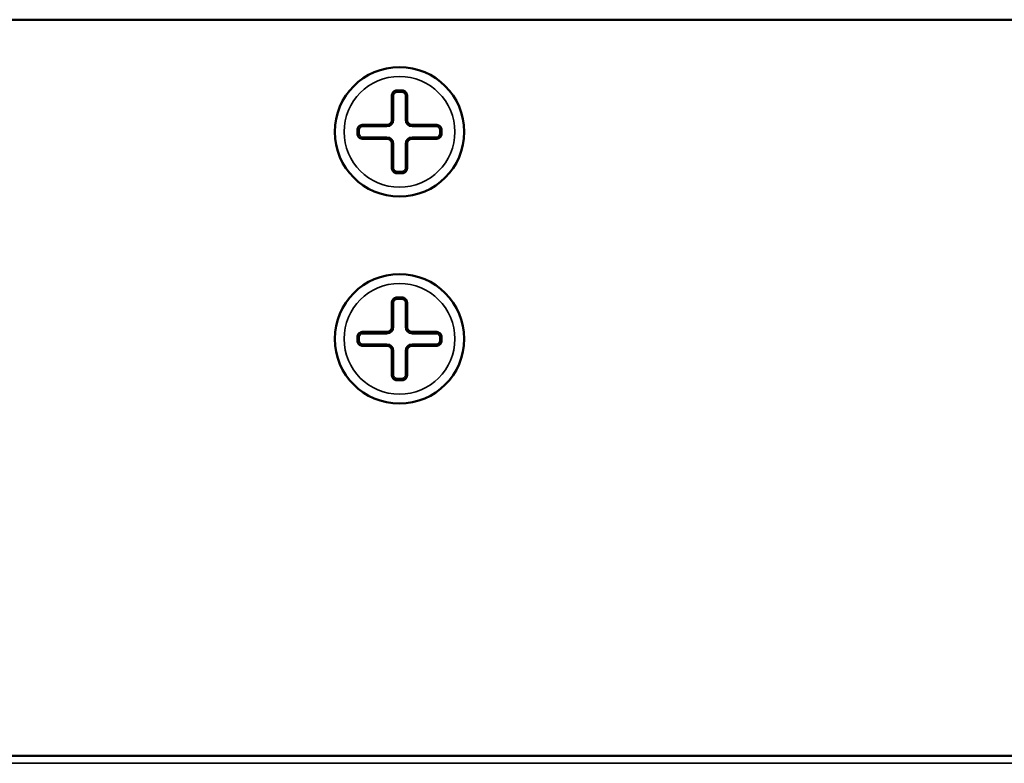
# Model space of a CAD drawing. Header units: millimetres. Extents: x 38 to 2514, y 38 to 1622.
# Tile 241 of 256: x 1552 to 1609, y 670 to 713. Entities that reach past the tile are written whole.
import ezdxf

# ---------------------------------------------------------------- set-up
doc = ezdxf.new("R2010")
doc.units = ezdxf.units.MM
doc.header["$LTSCALE"] = 7.692308
doc.layers.add('Visible (ISO)', color=7, linetype='Continuous', lineweight=50)
doc.layers.add('Visible Narrow (ISO)', color=7, linetype='Continuous', lineweight=35)

msp = doc.modelspace()

# ---------------------------------------------------------------- linework, layer by layer
at = {"layer": 'Visible (ISO)'}
for p, q in [((1527.6366, 712.9927), (1621.2174, 712.9927)), ((1573.987, 708.5927), (1573.987, 707.1927)), ((1574.287, 708.8927), (1574.567, 708.8927)), ((1574.867, 707.1927), (1574.867, 708.5927)), ((1573.687, 706.8927), (1572.287, 706.8927)), ((1576.567, 706.8927), (1575.167, 706.8927)), ((1571.987, 706.5927), (1571.987, 706.3927)), ((1576.867, 706.5927), (1576.867, 706.3927)), ((1572.287, 706.0927), (1573.687, 706.0927)), ((1573.987, 705.7927), (1573.987, 704.3927)), ((1574.867, 704.3927), (1574.867, 705.7927)), ((1575.167, 706.0927), (1576.567, 706.0927)), ((1574.567, 704.0927), (1574.287, 704.0927)), ((1573.987, 696.5927), (1573.987, 695.1927)), ((1574.287, 696.8927), (1574.567, 696.8927)), ((1574.867, 695.1927), (1574.867, 696.5927)), ((1573.687, 694.8927), (1572.287, 694.8927)), ((1576.567, 694.8927), (1575.167, 694.8927)), ((1571.987, 694.5927), (1571.987, 694.3927)), ((1576.867, 694.5927), (1576.867, 694.3927)), ((1572.287, 694.0927), (1573.687, 694.0927)), ((1573.987, 693.7927), (1573.987, 692.3927)), ((1574.867, 692.3927), (1574.867, 693.7927)), ((1575.167, 694.0927), (1576.567, 694.0927)), ((1574.567, 692.0927), (1574.287, 692.0927)), ((1666.2863, 670.3177), (1482.5678, 670.3177))]:
    msp.add_line(p, q, dxfattribs=at)
for centre in [(1574.427, 706.4927), (1574.427, 694.4927)]:
    msp.add_circle(centre, 3.75, dxfattribs=at)
for points, knots in [([(1574.287, 708.8927), (1574.2706, 708.8927), (1574.2541, 708.8914), (1574.238, 708.8887), (1574.2345, 708.8881), (1574.2311, 708.8875), (1574.2276, 708.8868), (1574.2082, 708.8829), (1574.1892, 708.877), (1574.1709, 708.8693), (1574.1579, 708.8639), (1574.1452, 708.8574), (1574.133, 708.8502), (1574.1282, 708.8473), (1574.1234, 708.8442), (1574.1188, 708.8411), (1574.1024, 708.83), (1574.0873, 708.8174), (1574.0735, 708.8035), (1574.0605, 708.7902), (1574.0487, 708.7759), (1574.0384, 708.7606), (1574.0269, 708.7436), (1574.0172, 708.7255), (1574.0095, 708.7066), (1574.0021, 708.6887), (1573.9965, 708.67), (1573.9927, 708.6509), (1573.9889, 708.6318), (1573.987, 708.6123), (1573.987, 708.5927)], [0, 0, 0, 0, 0.1029638, 0.1029638, 0.1029638, 0.125, 0.125, 0.125, 0.25, 0.25, 0.25, 0.3394231, 0.3394231, 0.3394231, 0.375, 0.375, 0.375, 0.5, 0.5, 0.5, 0.6184514, 0.6184514, 0.6184514, 0.75, 0.75, 0.75, 0.875, 0.875, 0.875, 1, 1, 1, 1]), ([(1574.867, 708.5927), (1574.867, 708.6112), (1574.8653, 708.6296), (1574.862, 708.6476), (1574.8582, 708.6679), (1574.8523, 708.6878), (1574.8445, 708.7068), (1574.8371, 708.7248), (1574.8279, 708.7421), (1574.8171, 708.7584), (1574.8071, 708.7736), (1574.7956, 708.7879), (1574.7828, 708.8011), (1574.7684, 708.8161), (1574.7523, 708.8296), (1574.735, 708.8413), (1574.7229, 708.8494), (1574.7102, 708.8567), (1574.6971, 708.863), (1574.6924, 708.8653), (1574.6877, 708.8674), (1574.6829, 708.8694), (1574.6647, 708.8771), (1574.6457, 708.8829), (1574.6263, 708.8868), (1574.6102, 708.89), (1574.5937, 708.892), (1574.5772, 708.8925), (1574.5738, 708.8927), (1574.5704, 708.8927), (1574.567, 708.8927)], [0, 0, 0, 0, 0.1175637, 0.1175637, 0.1175637, 0.25, 0.25, 0.25, 0.375, 0.375, 0.375, 0.4921448, 0.4921448, 0.4921448, 0.625, 0.625, 0.625, 0.7171577, 0.7171577, 0.7171577, 0.75, 0.75, 0.75, 0.875, 0.875, 0.875, 0.9787011, 0.9787011, 0.9787011, 1, 1, 1, 1]), ([(1572.287, 706.8927), (1572.2686, 706.8927), (1572.2502, 706.891), (1572.2321, 706.8877), (1572.2118, 706.8839), (1572.1919, 706.878), (1572.1729, 706.8702), (1572.1549, 706.8628), (1572.1376, 706.8536), (1572.1214, 706.8428), (1572.1062, 706.8328), (1572.0918, 706.8213), (1572.0787, 706.8086), (1572.0637, 706.7941), (1572.0502, 706.7781), (1572.0384, 706.7607), (1572.0306, 706.749), (1572.0235, 706.7367), (1572.0173, 706.724), (1572.0148, 706.7189), (1572.0125, 706.7138), (1572.0103, 706.7086), (1572.0027, 706.6904), (1571.9969, 706.6715), (1571.9929, 706.652), (1571.9898, 706.6363), (1571.9879, 706.6203), (1571.9872, 706.6042), (1571.9871, 706.6004), (1571.987, 706.5965), (1571.987, 706.5927)], [0, 0, 0, 0, 0.117512, 0.117512, 0.117512, 0.25, 0.25, 0.25, 0.375, 0.375, 0.375, 0.4920693, 0.4920693, 0.4920693, 0.625, 0.625, 0.625, 0.7143769, 0.7143769, 0.7143769, 0.75, 0.75, 0.75, 0.875, 0.875, 0.875, 0.9760991, 0.9760991, 0.9760991, 1, 1, 1, 1]), ([(1573.987, 707.1927), (1573.987, 707.1814), (1573.9864, 707.1701), (1573.9851, 707.1588), (1573.9838, 707.1475), (1573.9819, 707.1364), (1573.9793, 707.1253), (1573.9768, 707.1142), (1573.9736, 707.1032), (1573.9697, 707.0923), (1573.9659, 707.0814), (1573.9613, 707.0706), (1573.956, 707.0599), (1573.9507, 707.0492), (1573.9447, 707.0386), (1573.9379, 707.0282), (1573.931, 707.0177), (1573.9234, 707.0075), (1573.9149, 706.9975), (1573.9063, 706.9876), (1573.8969, 706.978), (1573.8866, 706.9687), (1573.8785, 706.9615), (1573.8697, 706.9545), (1573.8605, 706.9479), (1573.858, 706.9462), (1573.8555, 706.9445), (1573.853, 706.9428), (1573.8429, 706.9361), (1573.8323, 706.93), (1573.8214, 706.9245), (1573.8192, 706.9234), (1573.8171, 706.9224), (1573.815, 706.9214), (1573.8017, 706.9151), (1573.7879, 706.9098), (1573.7738, 706.9055), (1573.7597, 706.9013), (1573.7452, 706.8981), (1573.7307, 706.8959), (1573.7162, 706.8938), (1573.7016, 706.8927), (1573.687, 706.8927)], [0, 0, 0, 0, 0.0833333, 0.0833333, 0.0833333, 0.1666667, 0.1666667, 0.1666667, 0.25, 0.25, 0.25, 0.3333333, 0.3333333, 0.3333333, 0.4166667, 0.4166667, 0.4166667, 0.5, 0.5, 0.5, 0.5833333, 0.5833333, 0.5833333, 0.6492039, 0.6492039, 0.6492039, 0.6666667, 0.6666667, 0.6666667, 0.7365173, 0.7365173, 0.7365173, 0.75, 0.75, 0.75, 0.8333333, 0.8333333, 0.8333333, 0.9166667, 0.9166667, 0.9166667, 1, 1, 1, 1]), ([(1575.167, 706.8927), (1575.1529, 706.8927), (1575.1387, 706.8937), (1575.1107, 706.8977), (1575.0968, 706.9007), (1575.0695, 706.9086), (1575.0561, 706.9136), (1575.0315, 706.9248), (1575.0202, 706.9308), (1575.008, 706.9383), (1575.0066, 706.9392), (1574.9963, 706.9458), (1574.9877, 706.952), (1574.9766, 706.9608), (1574.9737, 706.9632), (1574.9603, 706.9748), (1574.9506, 706.9845), (1574.9329, 707.0047), (1574.9249, 707.0151), (1574.9106, 707.0364), (1574.9043, 707.0473), (1574.8933, 707.0692), (1574.8886, 707.0803), (1574.8807, 707.1024), (1574.8774, 707.1136), (1574.8722, 707.1359), (1574.8703, 707.1472), (1574.8677, 707.1699), (1574.867, 707.1813), (1574.867, 707.1927)], [0, 0, 0, 0, 0.0833333, 0.0833333, 0.1666667, 0.1666667, 0.25, 0.25, 0.3237811, 0.3237811, 0.3333333, 0.3333333, 0.3946266, 0.3946266, 0.4166667, 0.4166667, 0.5, 0.5, 0.5833333, 0.5833333, 0.6666667, 0.6666667, 0.75, 0.75, 0.8333333, 0.8333333, 0.9166667, 0.9166667, 1, 1, 1, 1]), ([(1576.867, 706.5927), (1576.867, 706.6088), (1576.8657, 706.6248), (1576.8632, 706.6406), (1576.8625, 706.6444), (1576.8618, 706.6483), (1576.8611, 706.6521), (1576.8571, 706.6716), (1576.8513, 706.6906), (1576.8436, 706.7088), (1576.8383, 706.7215), (1576.8321, 706.7339), (1576.8251, 706.7457), (1576.822, 706.7509), (1576.8187, 706.756), (1576.8154, 706.761), (1576.8043, 706.7773), (1576.7917, 706.7925), (1576.7777, 706.8063), (1576.7645, 706.8193), (1576.7502, 706.831), (1576.7349, 706.8413), (1576.7179, 706.8528), (1576.6998, 706.8625), (1576.6809, 706.8702), (1576.663, 706.8776), (1576.6443, 706.8832), (1576.6252, 706.887), (1576.6062, 706.8908), (1576.5866, 706.8927), (1576.567, 706.8927)], [0, 0, 0, 0, 0.1003273, 0.1003273, 0.1003273, 0.125, 0.125, 0.125, 0.25, 0.25, 0.25, 0.3369344, 0.3369344, 0.3369344, 0.375, 0.375, 0.375, 0.5, 0.5, 0.5, 0.6183795, 0.6183795, 0.6183795, 0.75, 0.75, 0.75, 0.875, 0.875, 0.875, 1, 1, 1, 1]), ([(1571.987, 706.3927), (1571.987, 706.3766), (1571.9883, 706.3606), (1571.9909, 706.3449), (1571.9915, 706.341), (1571.9922, 706.3371), (1571.993, 706.3333), (1571.9969, 706.3138), (1572.0027, 706.2949), (1572.0104, 706.2766), (1572.0157, 706.2639), (1572.022, 706.2515), (1572.029, 706.2397), (1572.0321, 706.2345), (1572.0353, 706.2294), (1572.0387, 706.2244), (1572.0497, 706.2081), (1572.0624, 706.1929), (1572.0763, 706.1792), (1572.0895, 706.1662), (1572.1039, 706.1544), (1572.1191, 706.1441), (1572.1361, 706.1326), (1572.1542, 706.1229), (1572.1731, 706.1152), (1572.191, 706.1078), (1572.2097, 706.1022), (1572.2288, 706.0984), (1572.2479, 706.0946), (1572.2674, 706.0927), (1572.287, 706.0927)], [0, 0, 0, 0, 0.1003273, 0.1003273, 0.1003273, 0.125, 0.125, 0.125, 0.25, 0.25, 0.25, 0.3369344, 0.3369344, 0.3369344, 0.375, 0.375, 0.375, 0.5, 0.5, 0.5, 0.6183795, 0.6183795, 0.6183795, 0.75, 0.75, 0.75, 0.875, 0.875, 0.875, 1, 1, 1, 1]), ([(1576.567, 706.0927), (1576.5855, 706.0927), (1576.6039, 706.0944), (1576.6219, 706.0978), (1576.6422, 706.1016), (1576.6621, 706.1074), (1576.6812, 706.1153), (1576.6991, 706.1227), (1576.7164, 706.1318), (1576.7326, 706.1426), (1576.7479, 706.1527), (1576.7622, 706.1641), (1576.7754, 706.1769), (1576.7903, 706.1913), (1576.8038, 706.2074), (1576.8156, 706.2247), (1576.8235, 706.2364), (1576.8306, 706.2487), (1576.8368, 706.2614), (1576.8392, 706.2665), (1576.8416, 706.2716), (1576.8437, 706.2768), (1576.8514, 706.295), (1576.8572, 706.314), (1576.8611, 706.3334), (1576.8643, 706.3491), (1576.8662, 706.3651), (1576.8668, 706.3813), (1576.8669, 706.3851), (1576.867, 706.3889), (1576.867, 706.3927)], [0, 0, 0, 0, 0.117512, 0.117512, 0.117512, 0.25, 0.25, 0.25, 0.375, 0.375, 0.375, 0.4920693, 0.4920693, 0.4920693, 0.625, 0.625, 0.625, 0.7143769, 0.7143769, 0.7143769, 0.75, 0.75, 0.75, 0.875, 0.875, 0.875, 0.9760991, 0.9760991, 0.9760991, 1, 1, 1, 1]), ([(1573.687, 706.0927), (1573.7011, 706.0927), (1573.7153, 706.0917), (1573.7433, 706.0877), (1573.7572, 706.0847), (1573.7845, 706.0768), (1573.7979, 706.0718), (1573.8226, 706.0606), (1573.8338, 706.0546), (1573.8461, 706.0471), (1573.8475, 706.0462), (1573.8578, 706.0396), (1573.8663, 706.0334), (1573.8774, 706.0246), (1573.8803, 706.0222), (1573.8937, 706.0106), (1573.9035, 706.0009), (1573.9212, 705.9807), (1573.9291, 705.9703), (1573.9434, 705.949), (1573.9497, 705.9381), (1573.9607, 705.9162), (1573.9654, 705.9051), (1573.9734, 705.883), (1573.9766, 705.8719), (1573.9818, 705.8495), (1573.9838, 705.8383), (1573.9864, 705.8156), (1573.987, 705.8041), (1573.987, 705.7927)], [0, 0, 0, 0, 0.0833333, 0.0833333, 0.1666667, 0.1666667, 0.25, 0.25, 0.3237811, 0.3237811, 0.3333333, 0.3333333, 0.3946266, 0.3946266, 0.4166667, 0.4166667, 0.5, 0.5, 0.5833333, 0.5833333, 0.6666667, 0.6666667, 0.75, 0.75, 0.8333333, 0.8333333, 0.9166667, 0.9166667, 1, 1, 1, 1]), ([(1574.867, 705.7927), (1574.867, 705.804), (1574.8677, 705.8154), (1574.8689, 705.8266), (1574.8702, 705.8379), (1574.8721, 705.8491), (1574.8747, 705.8601), (1574.8772, 705.8712), (1574.8804, 705.8822), (1574.8843, 705.8931), (1574.8882, 705.904), (1574.8927, 705.9148), (1574.898, 705.9255), (1574.9033, 705.9362), (1574.9093, 705.9468), (1574.9162, 705.9573), (1574.923, 705.9677), (1574.9307, 705.9779), (1574.9392, 705.9879), (1574.9477, 705.9978), (1574.9571, 706.0075), (1574.9674, 706.0167), (1574.9756, 706.024), (1574.9843, 706.0309), (1574.9936, 706.0375), (1574.996, 706.0392), (1574.9985, 706.0409), (1575.001, 706.0426), (1575.0111, 706.0493), (1575.0217, 706.0554), (1575.0327, 706.0609), (1575.0348, 706.062), (1575.0369, 706.063), (1575.0391, 706.0641), (1575.0523, 706.0703), (1575.0661, 706.0756), (1575.0802, 706.0799), (1575.0943, 706.0842), (1575.1088, 706.0874), (1575.1233, 706.0895), (1575.1378, 706.0917), (1575.1524, 706.0927), (1575.167, 706.0927)], [0, 0, 0, 0, 0.0833333, 0.0833333, 0.0833333, 0.1666667, 0.1666667, 0.1666667, 0.25, 0.25, 0.25, 0.3333333, 0.3333333, 0.3333333, 0.4166667, 0.4166667, 0.4166667, 0.5, 0.5, 0.5, 0.5833333, 0.5833333, 0.5833333, 0.6492039, 0.6492039, 0.6492039, 0.6666667, 0.6666667, 0.6666667, 0.7365173, 0.7365173, 0.7365173, 0.75, 0.75, 0.75, 0.8333333, 0.8333333, 0.8333333, 0.9166667, 0.9166667, 0.9166667, 1, 1, 1, 1]), ([(1573.987, 704.3927), (1573.987, 704.3743), (1573.9887, 704.3559), (1573.9921, 704.3378), (1573.9959, 704.3175), (1574.0017, 704.2976), (1574.0096, 704.2786), (1574.017, 704.2606), (1574.0261, 704.2433), (1574.0369, 704.2271), (1574.047, 704.2118), (1574.0585, 704.1975), (1574.0712, 704.1843), (1574.0857, 704.1694), (1574.1017, 704.1559), (1574.1191, 704.1441), (1574.1311, 704.136), (1574.1438, 704.1287), (1574.1569, 704.1224), (1574.1616, 704.1201), (1574.1664, 704.118), (1574.1711, 704.116), (1574.1894, 704.1084), (1574.2083, 704.1025), (1574.2278, 704.0986), (1574.2439, 704.0954), (1574.2603, 704.0934), (1574.2768, 704.0929), (1574.2802, 704.0928), (1574.2836, 704.0927), (1574.287, 704.0927)], [0, 0, 0, 0, 0.1175637, 0.1175637, 0.1175637, 0.25, 0.25, 0.25, 0.375, 0.375, 0.375, 0.4921448, 0.4921448, 0.4921448, 0.625, 0.625, 0.625, 0.7171577, 0.7171577, 0.7171577, 0.75, 0.75, 0.75, 0.875, 0.875, 0.875, 0.9787011, 0.9787011, 0.9787011, 1, 1, 1, 1]), ([(1574.567, 704.0927), (1574.5835, 704.0927), (1574.5999, 704.0941), (1574.6161, 704.0967), (1574.6195, 704.0973), (1574.623, 704.098), (1574.6264, 704.0986), (1574.6459, 704.1026), (1574.6648, 704.1084), (1574.6831, 704.1161), (1574.6962, 704.1216), (1574.7089, 704.128), (1574.721, 704.1353), (1574.7259, 704.1382), (1574.7306, 704.1412), (1574.7353, 704.1443), (1574.7516, 704.1554), (1574.7668, 704.168), (1574.7805, 704.182), (1574.7936, 704.1952), (1574.8053, 704.2096), (1574.8156, 704.2248), (1574.8271, 704.2418), (1574.8368, 704.2599), (1574.8445, 704.2788), (1574.8519, 704.2968), (1574.8575, 704.3154), (1574.8613, 704.3345), (1574.8651, 704.3536), (1574.867, 704.3731), (1574.867, 704.3927)], [0, 0, 0, 0, 0.1029638, 0.1029638, 0.1029638, 0.125, 0.125, 0.125, 0.25, 0.25, 0.25, 0.3394231, 0.3394231, 0.3394231, 0.375, 0.375, 0.375, 0.5, 0.5, 0.5, 0.6184514, 0.6184514, 0.6184514, 0.75, 0.75, 0.75, 0.875, 0.875, 0.875, 1, 1, 1, 1]), ([(1574.287, 696.8927), (1574.2706, 696.8927), (1574.2541, 696.8914), (1574.238, 696.8887), (1574.2345, 696.8881), (1574.2311, 696.8875), (1574.2276, 696.8868), (1574.2082, 696.8829), (1574.1892, 696.877), (1574.1709, 696.8693), (1574.1579, 696.8639), (1574.1452, 696.8574), (1574.133, 696.8502), (1574.1282, 696.8473), (1574.1234, 696.8442), (1574.1188, 696.8411), (1574.1024, 696.83), (1574.0873, 696.8174), (1574.0735, 696.8035), (1574.0605, 696.7902), (1574.0487, 696.7759), (1574.0384, 696.7606), (1574.0269, 696.7436), (1574.0172, 696.7255), (1574.0095, 696.7066), (1574.0021, 696.6887), (1573.9965, 696.67), (1573.9927, 696.6509), (1573.9889, 696.6318), (1573.987, 696.6123), (1573.987, 696.5927)], [0, 0, 0, 0, 0.1029638, 0.1029638, 0.1029638, 0.125, 0.125, 0.125, 0.25, 0.25, 0.25, 0.3394231, 0.3394231, 0.3394231, 0.375, 0.375, 0.375, 0.5, 0.5, 0.5, 0.6184514, 0.6184514, 0.6184514, 0.75, 0.75, 0.75, 0.875, 0.875, 0.875, 1, 1, 1, 1]), ([(1574.867, 696.5927), (1574.867, 696.6112), (1574.8653, 696.6296), (1574.862, 696.6476), (1574.8582, 696.6679), (1574.8523, 696.6878), (1574.8445, 696.7068), (1574.8371, 696.7248), (1574.8279, 696.7421), (1574.8171, 696.7584), (1574.8071, 696.7736), (1574.7956, 696.7879), (1574.7828, 696.8011), (1574.7684, 696.8161), (1574.7523, 696.8296), (1574.735, 696.8413), (1574.7229, 696.8494), (1574.7102, 696.8567), (1574.6971, 696.863), (1574.6924, 696.8653), (1574.6877, 696.8674), (1574.6829, 696.8694), (1574.6647, 696.8771), (1574.6457, 696.8829), (1574.6263, 696.8868), (1574.6102, 696.89), (1574.5937, 696.892), (1574.5772, 696.8925), (1574.5738, 696.8927), (1574.5704, 696.8927), (1574.567, 696.8927)], [0, 0, 0, 0, 0.1175637, 0.1175637, 0.1175637, 0.25, 0.25, 0.25, 0.375, 0.375, 0.375, 0.4921448, 0.4921448, 0.4921448, 0.625, 0.625, 0.625, 0.7171577, 0.7171577, 0.7171577, 0.75, 0.75, 0.75, 0.875, 0.875, 0.875, 0.9787011, 0.9787011, 0.9787011, 1, 1, 1, 1]), ([(1572.287, 694.8927), (1572.2686, 694.8927), (1572.2502, 694.891), (1572.2321, 694.8877), (1572.2118, 694.8839), (1572.1919, 694.878), (1572.1729, 694.8702), (1572.1549, 694.8628), (1572.1376, 694.8536), (1572.1214, 694.8428), (1572.1062, 694.8328), (1572.0918, 694.8213), (1572.0787, 694.8086), (1572.0637, 694.7941), (1572.0502, 694.7781), (1572.0384, 694.7607), (1572.0306, 694.749), (1572.0235, 694.7367), (1572.0173, 694.724), (1572.0148, 694.7189), (1572.0125, 694.7138), (1572.0103, 694.7086), (1572.0027, 694.6904), (1571.9969, 694.6715), (1571.9929, 694.652), (1571.9898, 694.6363), (1571.9879, 694.6203), (1571.9872, 694.6042), (1571.9871, 694.6004), (1571.987, 694.5965), (1571.987, 694.5927)], [0, 0, 0, 0, 0.117512, 0.117512, 0.117512, 0.25, 0.25, 0.25, 0.375, 0.375, 0.375, 0.4920693, 0.4920693, 0.4920693, 0.625, 0.625, 0.625, 0.7143769, 0.7143769, 0.7143769, 0.75, 0.75, 0.75, 0.875, 0.875, 0.875, 0.9760991, 0.9760991, 0.9760991, 1, 1, 1, 1]), ([(1573.987, 695.1927), (1573.987, 695.1814), (1573.9864, 695.1701), (1573.9851, 695.1588), (1573.9838, 695.1475), (1573.9819, 695.1364), (1573.9793, 695.1253), (1573.9768, 695.1142), (1573.9736, 695.1032), (1573.9697, 695.0923), (1573.9659, 695.0814), (1573.9613, 695.0706), (1573.956, 695.0599), (1573.9507, 695.0492), (1573.9447, 695.0386), (1573.9379, 695.0282), (1573.931, 695.0177), (1573.9234, 695.0075), (1573.9149, 694.9975), (1573.9063, 694.9876), (1573.8969, 694.978), (1573.8866, 694.9687), (1573.8785, 694.9615), (1573.8697, 694.9545), (1573.8605, 694.9479), (1573.858, 694.9462), (1573.8555, 694.9445), (1573.853, 694.9428), (1573.8429, 694.9361), (1573.8323, 694.93), (1573.8214, 694.9245), (1573.8192, 694.9234), (1573.8171, 694.9224), (1573.815, 694.9214), (1573.8017, 694.9151), (1573.7879, 694.9098), (1573.7738, 694.9055), (1573.7597, 694.9013), (1573.7452, 694.8981), (1573.7307, 694.8959), (1573.7162, 694.8938), (1573.7016, 694.8927), (1573.687, 694.8927)], [0, 0, 0, 0, 0.0833333, 0.0833333, 0.0833333, 0.1666667, 0.1666667, 0.1666667, 0.25, 0.25, 0.25, 0.3333333, 0.3333333, 0.3333333, 0.4166667, 0.4166667, 0.4166667, 0.5, 0.5, 0.5, 0.5833333, 0.5833333, 0.5833333, 0.6492039, 0.6492039, 0.6492039, 0.6666667, 0.6666667, 0.6666667, 0.7365173, 0.7365173, 0.7365173, 0.75, 0.75, 0.75, 0.8333333, 0.8333333, 0.8333333, 0.9166667, 0.9166667, 0.9166667, 1, 1, 1, 1]), ([(1575.167, 694.8927), (1575.1529, 694.8927), (1575.1387, 694.8937), (1575.1107, 694.8977), (1575.0968, 694.9007), (1575.0695, 694.9086), (1575.0561, 694.9136), (1575.0315, 694.9248), (1575.0202, 694.9308), (1575.008, 694.9383), (1575.0066, 694.9392), (1574.9963, 694.9458), (1574.9877, 694.952), (1574.9766, 694.9608), (1574.9737, 694.9632), (1574.9603, 694.9748), (1574.9506, 694.9845), (1574.9329, 695.0047), (1574.9249, 695.0151), (1574.9106, 695.0364), (1574.9043, 695.0473), (1574.8933, 695.0692), (1574.8886, 695.0803), (1574.8807, 695.1024), (1574.8774, 695.1136), (1574.8722, 695.1359), (1574.8703, 695.1472), (1574.8677, 695.1699), (1574.867, 695.1813), (1574.867, 695.1927)], [0, 0, 0, 0, 0.0833333, 0.0833333, 0.1666667, 0.1666667, 0.25, 0.25, 0.3237811, 0.3237811, 0.3333333, 0.3333333, 0.3946266, 0.3946266, 0.4166667, 0.4166667, 0.5, 0.5, 0.5833333, 0.5833333, 0.6666667, 0.6666667, 0.75, 0.75, 0.8333333, 0.8333333, 0.9166667, 0.9166667, 1, 1, 1, 1]), ([(1576.867, 694.5927), (1576.867, 694.6088), (1576.8657, 694.6248), (1576.8632, 694.6406), (1576.8625, 694.6444), (1576.8618, 694.6483), (1576.8611, 694.6521), (1576.8571, 694.6716), (1576.8513, 694.6906), (1576.8436, 694.7088), (1576.8383, 694.7215), (1576.8321, 694.7339), (1576.8251, 694.7457), (1576.822, 694.7509), (1576.8187, 694.756), (1576.8154, 694.761), (1576.8043, 694.7773), (1576.7917, 694.7925), (1576.7777, 694.8063), (1576.7645, 694.8193), (1576.7502, 694.831), (1576.7349, 694.8413), (1576.7179, 694.8528), (1576.6998, 694.8625), (1576.6809, 694.8702), (1576.663, 694.8776), (1576.6443, 694.8832), (1576.6252, 694.887), (1576.6062, 694.8908), (1576.5866, 694.8927), (1576.567, 694.8927)], [0, 0, 0, 0, 0.1003273, 0.1003273, 0.1003273, 0.125, 0.125, 0.125, 0.25, 0.25, 0.25, 0.3369344, 0.3369344, 0.3369344, 0.375, 0.375, 0.375, 0.5, 0.5, 0.5, 0.6183795, 0.6183795, 0.6183795, 0.75, 0.75, 0.75, 0.875, 0.875, 0.875, 1, 1, 1, 1]), ([(1571.987, 694.3927), (1571.987, 694.3766), (1571.9883, 694.3606), (1571.9909, 694.3449), (1571.9915, 694.341), (1571.9922, 694.3371), (1571.993, 694.3333), (1571.9969, 694.3138), (1572.0027, 694.2949), (1572.0104, 694.2766), (1572.0157, 694.2639), (1572.022, 694.2515), (1572.029, 694.2397), (1572.0321, 694.2345), (1572.0353, 694.2294), (1572.0387, 694.2244), (1572.0497, 694.2081), (1572.0624, 694.1929), (1572.0763, 694.1792), (1572.0895, 694.1662), (1572.1039, 694.1544), (1572.1191, 694.1441), (1572.1361, 694.1326), (1572.1542, 694.1229), (1572.1731, 694.1152), (1572.191, 694.1078), (1572.2097, 694.1022), (1572.2288, 694.0984), (1572.2479, 694.0946), (1572.2674, 694.0927), (1572.287, 694.0927)], [0, 0, 0, 0, 0.1003273, 0.1003273, 0.1003273, 0.125, 0.125, 0.125, 0.25, 0.25, 0.25, 0.3369344, 0.3369344, 0.3369344, 0.375, 0.375, 0.375, 0.5, 0.5, 0.5, 0.6183795, 0.6183795, 0.6183795, 0.75, 0.75, 0.75, 0.875, 0.875, 0.875, 1, 1, 1, 1]), ([(1576.567, 694.0927), (1576.5855, 694.0927), (1576.6039, 694.0944), (1576.6219, 694.0978), (1576.6422, 694.1016), (1576.6621, 694.1074), (1576.6812, 694.1153), (1576.6991, 694.1227), (1576.7164, 694.1318), (1576.7326, 694.1426), (1576.7479, 694.1527), (1576.7622, 694.1641), (1576.7754, 694.1769), (1576.7903, 694.1913), (1576.8038, 694.2074), (1576.8156, 694.2247), (1576.8235, 694.2364), (1576.8306, 694.2487), (1576.8368, 694.2614), (1576.8392, 694.2665), (1576.8416, 694.2716), (1576.8437, 694.2768), (1576.8514, 694.295), (1576.8572, 694.314), (1576.8611, 694.3334), (1576.8643, 694.3491), (1576.8662, 694.3651), (1576.8668, 694.3813), (1576.8669, 694.3851), (1576.867, 694.3889), (1576.867, 694.3927)], [0, 0, 0, 0, 0.117512, 0.117512, 0.117512, 0.25, 0.25, 0.25, 0.375, 0.375, 0.375, 0.4920693, 0.4920693, 0.4920693, 0.625, 0.625, 0.625, 0.7143769, 0.7143769, 0.7143769, 0.75, 0.75, 0.75, 0.875, 0.875, 0.875, 0.9760991, 0.9760991, 0.9760991, 1, 1, 1, 1]), ([(1573.687, 694.0927), (1573.7011, 694.0927), (1573.7153, 694.0917), (1573.7433, 694.0877), (1573.7572, 694.0847), (1573.7845, 694.0768), (1573.7979, 694.0718), (1573.8226, 694.0606), (1573.8338, 694.0546), (1573.8461, 694.0471), (1573.8475, 694.0462), (1573.8578, 694.0396), (1573.8663, 694.0334), (1573.8774, 694.0246), (1573.8803, 694.0222), (1573.8937, 694.0106), (1573.9035, 694.0009), (1573.9212, 693.9807), (1573.9291, 693.9703), (1573.9434, 693.949), (1573.9497, 693.9381), (1573.9607, 693.9162), (1573.9654, 693.9051), (1573.9734, 693.883), (1573.9766, 693.8719), (1573.9818, 693.8495), (1573.9838, 693.8383), (1573.9864, 693.8156), (1573.987, 693.8041), (1573.987, 693.7927)], [0, 0, 0, 0, 0.0833333, 0.0833333, 0.1666667, 0.1666667, 0.25, 0.25, 0.3237811, 0.3237811, 0.3333333, 0.3333333, 0.3946266, 0.3946266, 0.4166667, 0.4166667, 0.5, 0.5, 0.5833333, 0.5833333, 0.6666667, 0.6666667, 0.75, 0.75, 0.8333333, 0.8333333, 0.9166667, 0.9166667, 1, 1, 1, 1]), ([(1574.867, 693.7927), (1574.867, 693.804), (1574.8677, 693.8154), (1574.8689, 693.8266), (1574.8702, 693.8379), (1574.8721, 693.8491), (1574.8747, 693.8601), (1574.8772, 693.8712), (1574.8804, 693.8822), (1574.8843, 693.8931), (1574.8882, 693.904), (1574.8927, 693.9148), (1574.898, 693.9255), (1574.9033, 693.9362), (1574.9093, 693.9468), (1574.9162, 693.9573), (1574.923, 693.9677), (1574.9307, 693.9779), (1574.9392, 693.9879), (1574.9477, 693.9978), (1574.9571, 694.0075), (1574.9674, 694.0167), (1574.9756, 694.024), (1574.9843, 694.0309), (1574.9936, 694.0375), (1574.996, 694.0392), (1574.9985, 694.0409), (1575.001, 694.0426), (1575.0111, 694.0493), (1575.0217, 694.0554), (1575.0327, 694.0609), (1575.0348, 694.062), (1575.0369, 694.063), (1575.0391, 694.0641), (1575.0523, 694.0703), (1575.0661, 694.0756), (1575.0802, 694.0799), (1575.0943, 694.0842), (1575.1088, 694.0874), (1575.1233, 694.0895), (1575.1378, 694.0917), (1575.1524, 694.0927), (1575.167, 694.0927)], [0, 0, 0, 0, 0.0833333, 0.0833333, 0.0833333, 0.1666667, 0.1666667, 0.1666667, 0.25, 0.25, 0.25, 0.3333333, 0.3333333, 0.3333333, 0.4166667, 0.4166667, 0.4166667, 0.5, 0.5, 0.5, 0.5833333, 0.5833333, 0.5833333, 0.6492039, 0.6492039, 0.6492039, 0.6666667, 0.6666667, 0.6666667, 0.7365173, 0.7365173, 0.7365173, 0.75, 0.75, 0.75, 0.8333333, 0.8333333, 0.8333333, 0.9166667, 0.9166667, 0.9166667, 1, 1, 1, 1]), ([(1573.987, 692.3927), (1573.987, 692.3743), (1573.9887, 692.3559), (1573.9921, 692.3378), (1573.9959, 692.3175), (1574.0017, 692.2976), (1574.0096, 692.2786), (1574.017, 692.2606), (1574.0261, 692.2433), (1574.0369, 692.2271), (1574.047, 692.2118), (1574.0585, 692.1975), (1574.0712, 692.1843), (1574.0857, 692.1694), (1574.1017, 692.1559), (1574.1191, 692.1441), (1574.1311, 692.136), (1574.1438, 692.1287), (1574.1569, 692.1224), (1574.1616, 692.1201), (1574.1664, 692.118), (1574.1711, 692.116), (1574.1894, 692.1084), (1574.2083, 692.1025), (1574.2278, 692.0986), (1574.2439, 692.0954), (1574.2603, 692.0934), (1574.2768, 692.0929), (1574.2802, 692.0928), (1574.2836, 692.0927), (1574.287, 692.0927)], [0, 0, 0, 0, 0.1175637, 0.1175637, 0.1175637, 0.25, 0.25, 0.25, 0.375, 0.375, 0.375, 0.4921448, 0.4921448, 0.4921448, 0.625, 0.625, 0.625, 0.7171577, 0.7171577, 0.7171577, 0.75, 0.75, 0.75, 0.875, 0.875, 0.875, 0.9787011, 0.9787011, 0.9787011, 1, 1, 1, 1]), ([(1574.567, 692.0927), (1574.5835, 692.0927), (1574.5999, 692.0941), (1574.6161, 692.0967), (1574.6195, 692.0973), (1574.623, 692.098), (1574.6264, 692.0986), (1574.6459, 692.1026), (1574.6648, 692.1084), (1574.6831, 692.1161), (1574.6962, 692.1216), (1574.7089, 692.128), (1574.721, 692.1353), (1574.7259, 692.1382), (1574.7306, 692.1412), (1574.7353, 692.1443), (1574.7516, 692.1554), (1574.7668, 692.168), (1574.7805, 692.182), (1574.7936, 692.1952), (1574.8053, 692.2096), (1574.8156, 692.2248), (1574.8271, 692.2418), (1574.8368, 692.2599), (1574.8445, 692.2788), (1574.8519, 692.2968), (1574.8575, 692.3154), (1574.8613, 692.3345), (1574.8651, 692.3536), (1574.867, 692.3731), (1574.867, 692.3927)], [0, 0, 0, 0, 0.1029638, 0.1029638, 0.1029638, 0.125, 0.125, 0.125, 0.25, 0.25, 0.25, 0.3394231, 0.3394231, 0.3394231, 0.375, 0.375, 0.375, 0.5, 0.5, 0.5, 0.6184514, 0.6184514, 0.6184514, 0.75, 0.75, 0.75, 0.875, 0.875, 0.875, 1, 1, 1, 1])]:
    msp.add_open_spline(points, degree=3, knots=knots, dxfattribs=at)
at = {"layer": 'Visible Narrow (ISO)'}
for p, q in [((1574.087, 708.5927), (1573.987, 708.5927)), ((1574.087, 707.1927), (1574.087, 708.5927)), ((1574.287, 708.7927), (1574.287, 708.8927)), ((1574.287, 708.7927), (1574.567, 708.7927)), ((1574.567, 708.7927), (1574.567, 708.8927)), ((1574.767, 708.5927), (1574.767, 707.1927)), ((1574.767, 708.5927), (1574.867, 708.5927)), ((1572.287, 706.7927), (1572.287, 706.8927)), ((1572.287, 706.7927), (1573.687, 706.7927)), ((1573.687, 706.7927), (1573.687, 706.8927)), ((1574.087, 707.1927), (1573.987, 707.1927)), ((1574.767, 707.1927), (1574.867, 707.1927)), ((1575.167, 706.7927), (1575.167, 706.8927)), ((1575.167, 706.7927), (1576.567, 706.7927)), ((1576.567, 706.7927), (1576.567, 706.8927)), ((1572.087, 706.5927), (1571.987, 706.5927)), ((1572.087, 706.3927), (1571.987, 706.3927)), ((1572.087, 706.3927), (1572.087, 706.5927)), ((1576.767, 706.5927), (1576.767, 706.3927)), ((1576.767, 706.5927), (1576.867, 706.5927)), ((1576.767, 706.3927), (1576.867, 706.3927)), ((1572.287, 706.1927), (1572.287, 706.0927)), ((1573.687, 706.1927), (1572.287, 706.1927)), ((1573.687, 706.1927), (1573.687, 706.0927)), ((1574.087, 705.7927), (1573.987, 705.7927)), ((1574.087, 704.3927), (1574.087, 705.7927)), ((1574.767, 705.7927), (1574.767, 704.3927)), ((1574.767, 705.7927), (1574.867, 705.7927)), ((1576.567, 706.1927), (1575.167, 706.1927)), ((1575.167, 706.1927), (1575.167, 706.0927)), ((1576.567, 706.1927), (1576.567, 706.0927)), ((1574.087, 704.3927), (1573.987, 704.3927)), ((1574.567, 704.1927), (1574.287, 704.1927)), ((1574.287, 704.1927), (1574.287, 704.0927)), ((1574.567, 704.1927), (1574.567, 704.0927)), ((1574.767, 704.3927), (1574.867, 704.3927)), ((1574.087, 696.5927), (1573.987, 696.5927)), ((1574.087, 695.1927), (1574.087, 696.5927)), ((1574.287, 696.7927), (1574.287, 696.8927)), ((1574.287, 696.7927), (1574.567, 696.7927)), ((1574.567, 696.7927), (1574.567, 696.8927)), ((1574.767, 696.5927), (1574.767, 695.1927)), ((1574.767, 696.5927), (1574.867, 696.5927)), ((1572.287, 694.7927), (1572.287, 694.8927)), ((1573.687, 694.7927), (1573.687, 694.8927)), ((1574.087, 695.1927), (1573.987, 695.1927)), ((1574.767, 695.1927), (1574.867, 695.1927)), ((1575.167, 694.7927), (1575.167, 694.8927)), ((1576.567, 694.7927), (1576.567, 694.8927)), ((1572.087, 694.5927), (1571.987, 694.5927)), ((1572.087, 694.3927), (1571.987, 694.3927)), ((1572.087, 694.3927), (1572.087, 694.5927)), ((1572.287, 694.7927), (1573.687, 694.7927)), ((1575.167, 694.7927), (1576.567, 694.7927)), ((1576.767, 694.5927), (1576.767, 694.3927)), ((1576.767, 694.5927), (1576.867, 694.5927)), ((1576.767, 694.3927), (1576.867, 694.3927)), ((1572.287, 694.1927), (1572.287, 694.0927)), ((1573.687, 694.1927), (1572.287, 694.1927)), ((1573.687, 694.1927), (1573.687, 694.0927)), ((1574.087, 693.7927), (1573.987, 693.7927)), ((1574.087, 692.3927), (1574.087, 693.7927)), ((1574.767, 693.7927), (1574.767, 692.3927)), ((1574.767, 693.7927), (1574.867, 693.7927)), ((1576.567, 694.1927), (1575.167, 694.1927)), ((1575.167, 694.1927), (1575.167, 694.0927)), ((1576.567, 694.1927), (1576.567, 694.0927)), ((1574.087, 692.3927), (1573.987, 692.3927)), ((1574.567, 692.1927), (1574.287, 692.1927)), ((1574.287, 692.1927), (1574.287, 692.0927)), ((1574.567, 692.1927), (1574.567, 692.0927)), ((1574.767, 692.3927), (1574.867, 692.3927)), ((1666.5125, 669.8913), (1482.3415, 669.8913))]:
    msp.add_line(p, q, dxfattribs=at)
for centre in [(1574.427, 706.4927), (1574.427, 694.4927)]:
    msp.add_circle(centre, 3.2085, dxfattribs=at)
for centre, radius, start, end in [((1574.287, 708.5927), 0.2, 90, 180), ((1574.567, 708.5927), 0.2, 0, 90), ((1572.287, 706.5927), 0.2, 90, 180), ((1573.687, 707.1927), 0.4, 270, 0), ((1575.167, 707.1927), 0.4, 180, 270), ((1576.567, 706.5927), 0.2, 0, 90), ((1572.287, 706.3927), 0.2, 180, 270), ((1576.567, 706.3927), 0.2, 270, 0), ((1573.687, 705.7927), 0.4, 0, 90), ((1575.167, 705.7927), 0.4, 90, 180), ((1574.287, 704.3927), 0.2, 180, 270), ((1574.567, 704.3927), 0.2, 270, 0), ((1574.287, 696.5927), 0.2, 90, 180), ((1574.567, 696.5927), 0.2, 0, 90), ((1573.687, 695.1927), 0.4, 270, 0), ((1575.167, 695.1927), 0.4, 180, 270), ((1572.287, 694.5927), 0.2, 90, 180), ((1572.287, 694.3927), 0.2, 180, 270), ((1576.567, 694.5927), 0.2, 0, 90), ((1576.567, 694.3927), 0.2, 270, 0), ((1573.687, 693.7927), 0.4, 0, 90), ((1575.167, 693.7927), 0.4, 90, 180), ((1574.287, 692.3927), 0.2, 180, 270), ((1574.567, 692.3927), 0.2, 270, 0)]:
    msp.add_arc(centre, radius, start, end, dxfattribs=at)

doc.saveas('drawing.dxf')
